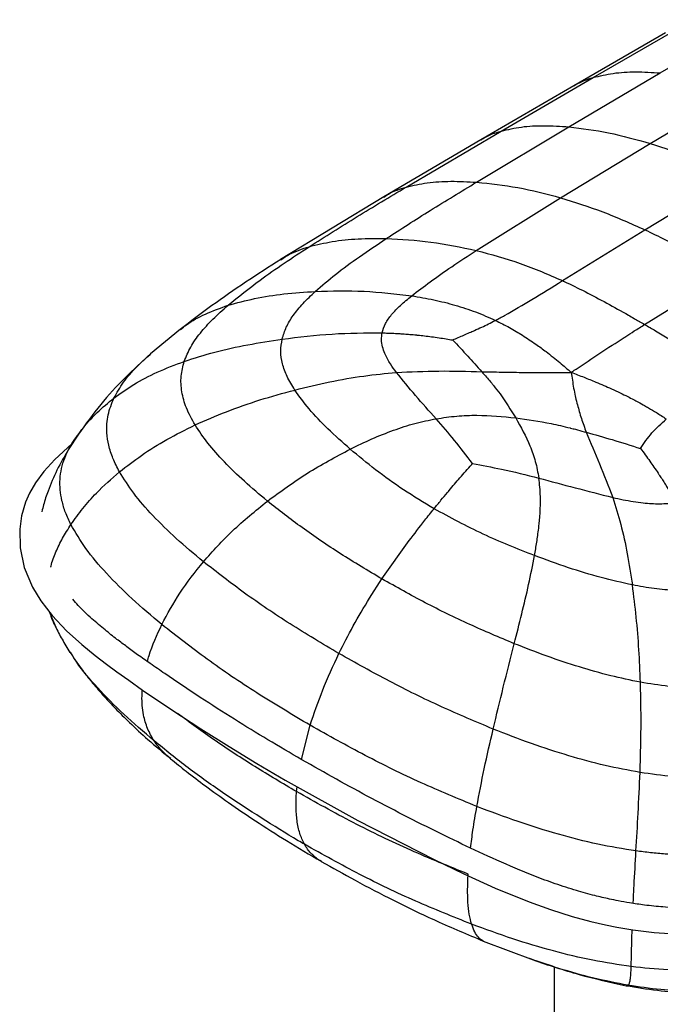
# Paper-space layout '_Isometric' of a CAD drawing. Header units: millimetres. Extents: x -684 to 998, y -334 to 1076.
# Tile 3 of 18: x -684 to -561, y 622 to 811. Entities that reach past the tile are written whole.
import ezdxf

# ---------------------------------------------------------------- set-up
doc = ezdxf.new("R2010")
doc.units = ezdxf.units.MM

psp = doc.layouts.new('_Isometric')

# ---------------------------------------------------------------- linework, layer by layer
at = {"color": 7, "linetype": 'Continuous', "lineweight": 25}
for p, q in [((-560.91, 800.7), (-543.37, 810.9)), ((-559.93, 808.38), (-577.53, 798.21)), ((-573.81, 799.8), (-556.28, 809.95)), ((-578.47, 790.35), (-560.91, 800.7)), ((-591.44, 789.54), (-573.81, 799.8)), ((-577.53, 798.21), (-595.34, 787.87)), ((-562.86, 787.17), (-545.34, 797.55)), ((-609.66, 778.8), (-591.44, 789.54)), ((-596.17, 779.74), (-578.47, 790.35)), ((-595.34, 787.87), (-613.98, 776.94)), ((-580.08, 776.76), (-562.86, 787.17)), ((-563.9, 770.62), (-546.86, 780.88)), ((-613.98, 776.94), (-633.77, 764.92)), ((-596.23, 766.65), (-580.08, 776.76)), ((-579.69, 760.85), (-563.9, 770.62)), ((-563.92, 752.46), (-548.08, 762.31)), ((-652.96, 751.56), (-658.72, 746.81)), ((-561.86, 751.26), (-554.09, 746.57)), ((-658.82, 746.69), (-658.68, 746.82)), ((-672.54, 731.4), (-674.52, 728.41)), ((-673.75, 729.67), (-672.74, 731)), ((-674.5, 728.35), (-673.75, 729.67)), ((-614.32, 703.64), (-609.09, 710.99)), ((-616.7, 699.96), (-614.32, 703.64)), ((-678.26, 697.51), (-676.91, 694.39)), ((-676.86, 694.42), (-676.93, 694.57)), ((-629.77, 669.03), (-628.09, 675.57)), ((-630.71, 662.85), (-630.58, 663.78)), ((-594.89, 634.2), (-585.32, 630.58)), ((-585.15, 630.56), (-585.95, 630.83)), ((-581.3, 629.31), (-581.3, 539.33)), ((-567.51, 625.78), (-567.12, 625.72))]:
    psp.add_line(p, q, dxfattribs=at)
at = {"color": 7, "linetype": 'Continuous', "lineweight": 25, "flags": 128}
psp.add_lwpolyline([(-673.74, 729.59), (-674.68, 728.82), (-677.11, 726.58), (-679.22, 724.26), (-680.8, 722.08), (-681.92, 720.12), (-682.68, 718.35), (-683.45, 715.77), (-683.82, 713.2), (-683.75, 709.59), (-682.95, 705.84), (-681.36, 702.07), (-679.74, 699.42), (-677.57, 696.62), (-674.81, 693.71), (-671.92, 691.08), (-669.31, 688.95), (-667.15, 687.29), (-665.2, 685.85), (-662.9, 684.2), (-660.24, 682.34), (-654.65, 678.55), (-649.06, 674.9), (-643.64, 671.49), (-638.3, 668.24), (-632.88, 665.05), (-618.93, 657.3), (-604.33, 649.85), (-598.61, 647.1), (-592.6, 644.37), (-586.1, 641.7), (-581.99, 640.22), (-577.83, 638.91), (-574.27, 637.95), (-571.45, 637.31), (-569.23, 636.87), (-566.16, 636.36), (-562.1, 635.86), (-557.2, 635.52)], dxfattribs=at)
at = {"color": 7, "linetype": 'Continuous', "lineweight": 25}
for points, knots in [([(-573.81, 799.8), (-572.54, 800.11), (-569.92, 800.74), (-565.58, 800.98), (-562.5, 800.79), (-560.91, 800.7)], [0, 0, 0, 0, 0.313523, 0.648073, 1, 1, 1, 1]), ([(-577.5, 798.17), (-577.37, 798.27), (-576.26, 799.04), (-574.96, 799.45), (-573.81, 799.8)], [0, 0, 0, 0, 0.123892, 1, 1, 1, 1]), ([(-595.31, 787.83), (-595.12, 787.96), (-593.96, 788.77), (-592.59, 789.19), (-591.44, 789.54)], [0, 0, 0, 0, 0.16388, 1, 1, 1, 1]), ([(-591.44, 789.54), (-590.16, 789.84), (-587.52, 790.45), (-583.16, 790.65), (-580.06, 790.45), (-578.47, 790.35)], [0, 0, 0, 0, 0.313585, 0.648065, 1, 1, 1, 1]), ([(-578.47, 790.35), (-575.94, 790.04), (-570.85, 789.41), (-565.53, 787.92), (-562.86, 787.17)], [0, 0, 0, 0, 0.495821, 1, 1, 1, 1]), ([(-562.86, 787.17), (-560.19, 786.29), (-554.91, 784.55), (-549.53, 782.09), (-546.86, 780.88)], [0, 0, 0, 0, 0.50462, 1, 1, 1, 1]), ([(-609.66, 778.8), (-608.33, 779.1), (-605.59, 779.73), (-601.04, 779.99), (-597.82, 779.82), (-596.17, 779.74)], [0, 0, 0, 0, 0.313474, 0.647952, 1, 1, 1, 1]), ([(-628.29, 767.37), (-625.23, 769.3), (-619.11, 773.17), (-612.81, 776.92), (-609.66, 778.8)], [0, 0, 0, 0, 0.498472, 1, 1, 1, 1]), ([(-613.94, 776.88), (-613.66, 777.07), (-612.37, 777.96), (-610.84, 778.43), (-609.66, 778.8)], [0, 0, 0, 0, 0.222822, 1, 1, 1, 1]), ([(-613.49, 768.93), (-610.69, 770.74), (-604.99, 774.41), (-599.14, 777.94), (-596.17, 779.74)], [0, 0, 0, 0, 0.492346, 1, 1, 1, 1]), ([(-596.17, 779.74), (-593.55, 779.46), (-588.26, 778.9), (-582.82, 777.48), (-580.08, 776.76)], [0, 0, 0, 0, 0.495703, 1, 1, 1, 1]), ([(-580.08, 776.76), (-577.36, 775.91), (-571.98, 774.23), (-566.58, 771.82), (-563.9, 770.62)], [0, 0, 0, 0, 0.50435, 1, 1, 1, 1]), ([(-563.9, 770.62), (-561.25, 769.35), (-555.97, 766.8), (-550.7, 763.8), (-548.08, 762.31)], [0, 0, 0, 0, 0.502002, 1, 1, 1, 1]), ([(-628.29, 767.37), (-626.83, 767.73), (-623.81, 768.47), (-618.82, 768.95), (-615.29, 768.94), (-613.49, 768.93)], [0, 0, 0, 0, 0.313278, 0.647902, 1, 1, 1, 1]), ([(-627.1, 758.79), (-625.83, 759.89), (-623.17, 762.18), (-618.56, 765.53), (-615.22, 767.77), (-613.49, 768.93)], [0, 0, 0, 0, 0.305451, 0.640589, 1, 1, 1, 1]), ([(-613.49, 768.93), (-610.64, 768.78), (-604.9, 768.48), (-599.13, 767.26), (-596.23, 766.65)], [0, 0, 0, 0, 0.496843, 1, 1, 1, 1]), ([(-643.85, 756.13), (-641.84, 757.75), (-638.41, 760.52), (-633.1, 764.22), (-629.89, 766.32), (-628.29, 767.37)], [0, 0, 0, 0, 0.4150574, 0.7073885, 1, 1, 1, 1]), ([(-633.7, 764.86), (-633.16, 765.23), (-631.52, 766.31), (-629.58, 766.95), (-628.29, 767.37)], [0, 0, 0, 0, 0.335152, 1, 1, 1, 1]), ([(-633.73, 764.94), (-635.99, 763.49), (-640.45, 760.61), (-646.93, 756.15), (-651.02, 753.03), (-653.04, 751.5)], [0, 0, 0, 0, 0.341457, 0.676095, 1, 1, 1, 1]), ([(-608.61, 757.94), (-607.45, 758.84), (-604.97, 760.76), (-600.81, 763.64), (-597.8, 765.62), (-596.23, 766.65)], [0, 0, 0, 0, 0.295487, 0.630969, 1, 1, 1, 1]), ([(-596.23, 766.65), (-593.4, 765.89), (-587.8, 764.38), (-582.38, 762.02), (-579.69, 760.85)], [0, 0, 0, 0, 0.503883, 1, 1, 1, 1]), ([(-590.78, 754.18), (-589.03, 755.19), (-585.22, 757.38), (-581.63, 759.64), (-579.69, 760.85)], [0, 0, 0, 0, 0.461623, 1, 1, 1, 1]), ([(-579.69, 760.85), (-579.58, 760.8), (-578.12, 760.13), (-575.29, 758.74), (-571.19, 756.57), (-568.06, 754.82), (-566.31, 753.82), (-565.95, 753.62)], [0, 0, 0, 0, 0.025474, 0.313905, 0.617885, 0.922048, 1, 1, 1, 1]), ([(-643.85, 756.13), (-642.17, 756.59), (-638.7, 757.53), (-633.06, 758.38), (-629.11, 758.65), (-627.1, 758.79)], [0, 0, 0, 0, 0.314978, 0.650205, 1, 1, 1, 1]), ([(-633.47, 749.64), (-633.24, 750.41), (-632.77, 751.97), (-631.36, 754.25), (-629.48, 756.55), (-627.91, 758.03), (-627.1, 758.79)], [0, 0, 0, 0, 0.23238, 0.472189, 0.72613, 1, 1, 1, 1]), ([(-627.1, 758.79), (-623.98, 758.88), (-617.8, 759.04), (-611.66, 758.3), (-608.61, 757.94)], [0, 0, 0, 0, 0.503918, 1, 1, 1, 1]), ([(-614.28, 750.84), (-614.11, 751.44), (-613.76, 752.65), (-612.47, 754.41), (-610.74, 756.19), (-609.35, 757.33), (-608.61, 757.94)], [0, 0, 0, 0, 0.226077, 0.460399, 0.715445, 1, 1, 1, 1]), ([(-608.61, 757.94), (-607.19, 757.7), (-604.38, 757.23), (-600.28, 756.19), (-596.31, 754.91), (-593.81, 753.8), (-592.56, 753.24)], [0, 0, 0, 0, 0.25315, 0.500143, 0.750983, 1, 1, 1, 1]), ([(-652.96, 751.47), (-652.59, 751.78), (-651.16, 752.96), (-648.14, 754.58), (-645.32, 755.6), (-643.85, 756.13)], [0, 0, 0, 0, 0.1467525, 0.5544535, 1, 1, 1, 1]), ([(-652.25, 745.37), (-651.88, 746.3), (-651.13, 748.17), (-649.2, 750.86), (-646.78, 753.53), (-644.84, 755.25), (-643.85, 756.13)], [0, 0, 0, 0, 0.237461, 0.480161, 0.733024, 1, 1, 1, 1]), ([(-592.56, 753.24), (-592.26, 753.4), (-591.66, 753.7), (-591.08, 754.02), (-590.78, 754.18)], [0, 0, 0, 0, 0.499744, 1, 1, 1, 1]), ([(-565.95, 753.62), (-565.64, 753.45), (-565.31, 753.25), (-564.63, 752.87), (-564.26, 752.66), (-563.92, 752.46)], [0, 0, 0, 0, 0.455262, 0.499916, 1, 1, 1, 1]), ([(-600.77, 749.48), (-600.4, 749.64), (-599.69, 749.96), (-598.6, 750.42), (-597.57, 750.86), (-596.41, 751.37), (-595.2, 751.92), (-593.86, 752.56), (-593, 753.01), (-592.56, 753.24)], [0, 0, 0, 0, 0.128691, 0.249534, 0.381401, 0.493874, 0.664774, 0.826964, 1, 1, 1, 1]), ([(-592.56, 753.24), (-591.65, 752.79), (-589.86, 751.9), (-587.28, 750.35), (-584.94, 748.8), (-582.56, 747.06), (-580.29, 745.25), (-578.73, 743.89), (-578.01, 743.26)], [0, 0, 0, 0, 0.168994, 0.331099, 0.504804, 0.64255, 0.83433, 1, 1, 1, 1]), ([(-567.87, 749.94), (-567.76, 750.01), (-567.11, 750.43), (-565.8, 751.27), (-564.58, 752.04), (-563.92, 752.46)], [0, 0, 0, 0, 0.078559, 0.496069, 1, 1, 1, 1]), ([(-563.92, 752.46), (-563.58, 752.26), (-563.21, 752.05), (-562.53, 751.65), (-562.18, 751.45), (-561.86, 751.26)], [0, 0, 0, 0, 0.500076, 0.535397, 1, 1, 1, 1]), ([(-633.47, 749.64), (-630.27, 750.03), (-623.87, 750.81), (-617.48, 750.83), (-614.28, 750.84)], [0, 0, 0, 0, 0.500322, 1, 1, 1, 1]), ([(-611.55, 743.25), (-611.95, 743.79), (-612.8, 744.97), (-613.7, 746.61), (-614.24, 748.17), (-614.46, 749.5), (-614.34, 750.4), (-614.28, 750.84)], [0, 0, 0, 0, 0.229443, 0.49586, 0.663443, 0.834129, 1, 1, 1, 1]), ([(-614.28, 750.84), (-613.9, 750.83), (-613.15, 750.8), (-612.01, 750.75), (-610.97, 750.7), (-609.95, 750.63), (-608.9, 750.55), (-608.05, 750.47), (-607.11, 750.38), (-606.14, 750.27), (-604.77, 750.1), (-603.39, 749.9), (-602.05, 749.7), (-601.18, 749.55), (-600.77, 749.48)], [0, 0, 0, 0, 0.0834999, 0.1668148, 0.250239, 0.3135578, 0.3935669, 0.4839089, 0.5017505, 0.6014075, 0.7006657, 0.8071501, 0.9081317, 1, 1, 1, 1]), ([(-577.08, 743.89), (-575.55, 744.92), (-572.48, 746.97), (-569.41, 748.95), (-567.87, 749.94)], [0, 0, 0, 0, 0.497879, 1, 1, 1, 1]), ([(-652.25, 745.37), (-650.31, 745.99), (-646.33, 747.25), (-640.02, 748.63), (-635.68, 749.3), (-633.47, 749.64)], [0, 0, 0, 0, 0.319524, 0.65549, 1, 1, 1, 1]), ([(-631.06, 739.88), (-631.57, 740.74), (-632.57, 742.37), (-633.46, 744.87), (-633.84, 747.29), (-633.59, 748.87), (-633.47, 749.64)], [0, 0, 0, 0, 0.27439, 0.528032, 0.767529, 1, 1, 1, 1]), ([(-600.77, 749.48), (-599.8, 748.46), (-597.96, 746.51), (-596.07, 744.39), (-595.17, 743.39)], [0, 0, 0, 0, 0.524046, 1, 1, 1, 1]), ([(-658.72, 746.81), (-660.37, 745.31), (-663.71, 742.26), (-668.42, 737.13), (-671.16, 733.32), (-672.55, 731.4)], [0, 0, 0, 0, 0.325745, 0.658887, 1, 1, 1, 1]), ([(-665.74, 738.34), (-665.17, 739.37), (-664, 741.44), (-661.58, 744.21), (-659.68, 745.91), (-658.82, 746.69)], [0, 0, 0, 0, 0.34812, 0.701047, 1, 1, 1, 1]), ([(-665.74, 738.34), (-664.49, 739.23), (-661.89, 741.08), (-657.36, 743.44), (-654, 744.71), (-652.25, 745.37)], [0, 0, 0, 0, 0.307326, 0.639228, 1, 1, 1, 1]), ([(-650.18, 733.17), (-650.78, 734.25), (-651.93, 736.34), (-652.8, 739.49), (-652.99, 742.51), (-652.49, 744.43), (-652.25, 745.37)], [0, 0, 0, 0, 0.275779, 0.529386, 0.768363, 1, 1, 1, 1]), ([(-631.06, 739.88), (-628.83, 740.42), (-624.42, 741.49), (-617.9, 742.63), (-613.63, 743.05), (-611.55, 743.25)], [0, 0, 0, 0, 0.345424, 0.681318, 1, 1, 1, 1]), ([(-611.55, 743.25), (-608.84, 743.37), (-603.42, 743.62), (-597.92, 743.47), (-595.17, 743.39)], [0, 0, 0, 0, 0.50113, 1, 1, 1, 1]), ([(-603.92, 734.36), (-605.26, 735.85), (-607.94, 738.82), (-610.35, 741.78), (-611.55, 743.25)], [0, 0, 0, 0, 0.500554, 1, 1, 1, 1]), ([(-595.17, 743.39), (-594.86, 743.05), (-594.28, 742.42), (-593.73, 741.76), (-593.46, 741.43), (-593.37, 741.33), (-593.18, 741.09), (-592.58, 740.34), (-590.96, 738.22), (-589.63, 736.09), (-588.65, 734.53)], [0, 0, 0, 0, 0.124775, 0.23397, 0.237291, 0.242458, 0.269598, 0.323197, 0.50488, 1, 1, 1, 1]), ([(-595.17, 743.39), (-593.91, 743.37), (-591.38, 743.32), (-588.8, 743.28), (-587.51, 743.25)], [0, 0, 0, 0, 0.499058, 1, 1, 1, 1]), ([(-587.51, 743.25), (-586.82, 743.25), (-586, 743.24), (-584.97, 743.24), (-584.05, 743.24), (-581.7, 743.24), (-579.56, 743.25), (-578.01, 743.26)], [0, 0, 0, 0, 0.221965, 0.258686, 0.32743, 0.512723, 1, 1, 1, 1]), ([(-578.01, 743.26), (-577.85, 743.37), (-577.54, 743.58), (-577.23, 743.79), (-577.08, 743.89)], [0, 0, 0, 0, 0.527457, 1, 1, 1, 1]), ([(-578.01, 743.26), (-577.86, 742.26), (-577.65, 740.76), (-577.33, 739.14), (-577.09, 738.06), (-576.94, 737.5), (-576.82, 737.02)], [0, 0, 0, 0, 0.4867616, 0.7344484, 0.7744377, 1, 1, 1, 1]), ([(-578.01, 743.26), (-577.19, 742.95), (-575.6, 742.35), (-573.01, 741.31), (-570.7, 740.32), (-568.67, 739.37), (-567.27, 738.68), (-566.1, 738.08), (-565.03, 737.51), (-564.06, 736.97), (-562.9, 736.31), (-561.85, 735.67), (-560.72, 734.96), (-560.1, 734.54), (-559.77, 734.31)], [0, 0, 0, 0, 0.126972, 0.246045, 0.405423, 0.495175, 0.575326, 0.636128, 0.688918, 0.756256, 0.800345, 0.887221, 0.939851, 1, 1, 1, 1]), ([(-650.18, 733.17), (-648.18, 734.04), (-644.11, 735.83), (-637.7, 738.05), (-633.29, 739.27), (-631.06, 739.88)], [0, 0, 0, 0, 0.322801, 0.658469, 1, 1, 1, 1]), ([(-620.41, 728.54), (-621.87, 729.83), (-624.68, 732.33), (-628.31, 736.1), (-630.17, 738.66), (-631.06, 739.88)], [0, 0, 0, 0, 0.3602315, 0.6956724, 1, 1, 1, 1]), ([(-673.75, 729.67), (-673.06, 730.68), (-671.63, 732.76), (-668.96, 735.68), (-666.84, 737.43), (-665.74, 738.34)], [0, 0, 0, 0, 0.312176, 0.64472, 1, 1, 1, 1]), ([(-664.67, 724.18), (-665.12, 725.04), (-665.98, 726.72), (-666.78, 729.24), (-667.2, 732.03), (-667.04, 735.1), (-666.17, 737.27), (-665.74, 738.34)], [0, 0, 0, 0, 0.185204, 0.359974, 0.526723, 0.766543, 1, 1, 1, 1]), ([(-576.82, 737.02), (-576.58, 736.16), (-576.09, 734.44), (-575.45, 732.66), (-575.13, 731.77)], [0, 0, 0, 0, 0.498624, 1, 1, 1, 1]), ([(-603.92, 734.36), (-602.61, 734.56), (-599.99, 734.95), (-594.85, 735.12), (-591.12, 734.77), (-588.65, 734.53)], [0, 0, 0, 0, 0.254956, 0.506447, 1, 1, 1, 1]), ([(-664.67, 724.18), (-663.28, 725.26), (-660.41, 727.49), (-655.55, 730.5), (-652.01, 732.26), (-650.18, 733.17)], [0, 0, 0, 0, 0.311529, 0.644027, 1, 1, 1, 1]), ([(-636.3, 718.58), (-637.8, 719.83), (-640.71, 722.26), (-644.52, 725.98), (-647.76, 729.57), (-649.39, 732), (-650.18, 733.17)], [0, 0, 0, 0, 0.275845, 0.535967, 0.777936, 1, 1, 1, 1]), ([(-620.41, 728.54), (-619.03, 729.21), (-616.3, 730.53), (-612.15, 732.18), (-608.03, 733.53), (-605.28, 734.09), (-603.92, 734.36)], [0, 0, 0, 0, 0.26013, 0.51374, 0.760255, 1, 1, 1, 1]), ([(-596.96, 725.77), (-598.09, 727.27), (-600.34, 730.25), (-602.74, 733), (-603.92, 734.36)], [0, 0, 0, 0, 0.5040109, 1, 1, 1, 1]), ([(-588.65, 734.53), (-586.38, 734.21), (-582.87, 733.7), (-579.4, 732.9), (-578, 732.55), (-577.51, 732.43), (-576.51, 732.17), (-575.68, 731.92), (-575.13, 731.77)], [0, 0, 0, 0, 0.494408, 0.765031, 0.773307, 0.810376, 0.875232, 1, 1, 1, 1]), ([(-588.65, 734.53), (-587.68, 732.78), (-586.21, 730.13), (-584.81, 726.19), (-584.42, 724.06), (-584.22, 722.99)], [0, 0, 0, 0, 0.49345, 0.744996, 1, 1, 1, 1]), ([(-564.71, 728.67), (-564.02, 729.69), (-562.63, 731.75), (-560.73, 733.45), (-559.77, 734.31)], [0, 0, 0, 0, 0.493948, 1, 1, 1, 1]), ([(-575.13, 731.77), (-574.27, 729.77), (-572.54, 725.77), (-570.86, 721.44), (-570.02, 719.28)], [0, 0, 0, 0, 0.498894, 1, 1, 1, 1]), ([(-575.13, 731.77), (-573.48, 731.31), (-570.02, 730.35), (-566.53, 729.24), (-564.71, 728.67)], [0, 0, 0, 0, 0.479014, 1, 1, 1, 1]), ([(-674, 714.07), (-674.36, 714.84), (-675.08, 716.36), (-675.74, 718.59), (-676.09, 720.73), (-676.12, 722.8), (-675.83, 724.84), (-675.23, 726.84), (-674.49, 728.44), (-673.93, 729.37), (-673.75, 729.67)], [0, 0, 0, 0, 0.146719, 0.288048, 0.41798, 0.547925, 0.677876, 0.807825, 0.937762, 1, 1, 1, 1]), ([(-674.45, 728.53), (-675.22, 727.19), (-676.72, 724.6), (-678.24, 721), (-679.15, 718.32), (-679.46, 716.99), (-679.56, 716.54)], [0, 0, 0, 0, 0.351356, 0.683972, 0.89545, 1, 1, 1, 1]), ([(-636.3, 718.58), (-633.78, 720.41), (-628.72, 724.11), (-623.19, 727.06), (-620.41, 728.54)], [0, 0, 0, 0, 0.498049, 1, 1, 1, 1]), ([(-604.32, 717.11), (-606.29, 718.3), (-610.22, 720.67), (-615.57, 724.52), (-618.81, 727.21), (-620.41, 728.54)], [0, 0, 0, 0, 0.339849, 0.674845, 1, 1, 1, 1]), ([(-564.71, 728.67), (-564.11, 727.86), (-562.97, 726.33), (-561.81, 724.64), (-561.19, 723.72), (-561, 723.43), (-560.68, 722.95), (-560.33, 722.4), (-560.03, 721.92), (-559.9, 721.72), (-559.86, 721.66), (-559.86, 721.65), (-559.84, 721.63), (-559.82, 721.59), (-559.8, 721.56), (-559.79, 721.54), (-559.79, 721.54), (-559.78, 721.52), (-559.75, 721.48), (-559.64, 721.3), (-558.99, 720.24), (-558.38, 719.19), (-557.86, 718.27)], [0, 0, 0, 0, 0.249096, 0.470928, 0.49546, 0.515518, 0.552964, 0.634456, 0.672429, 0.687445, 0.689517, 0.690049, 0.691227, 0.695424, 0.699695, 0.699983, 0.700102, 0.700492, 0.704621, 0.712877, 0.749763, 1, 1, 1, 1]), ([(-601.74, 720.25), (-601.63, 720.38), (-600.85, 721.31), (-599.31, 723.12), (-597.84, 724.8), (-597.04, 725.68), (-596.99, 725.74), (-596.97, 725.76), (-596.96, 725.77)], [0, 0, 0, 0, 0.066236, 0.5, 0.971678, 0.985839, 0.99292, 1, 1, 1, 1]), ([(-596.96, 725.77), (-595.1, 725.43), (-590.83, 724.65), (-586.61, 723.59), (-584.23, 722.99)], [0, 0, 0, 0, 0.434276, 1, 1, 1, 1]), ([(-674, 714.06), (-673.25, 715.11), (-671.76, 717.21), (-668.7, 720.65), (-666.19, 722.85), (-664.67, 724.18)], [0, 0, 0, 0, 0.284533, 0.569029, 1, 1, 1, 1]), ([(-648.57, 706.95), (-650.34, 708.42), (-653.77, 711.29), (-658.24, 715.68), (-662, 719.92), (-663.81, 722.8), (-664.67, 724.18)], [0, 0, 0, 0, 0.276626, 0.536759, 0.778237, 1, 1, 1, 1]), ([(-585.05, 708.12), (-584.97, 708.56), (-584.82, 709.42), (-584.61, 710.69), (-584.42, 712.02), (-584.26, 713.24), (-584.13, 714.48), (-584, 715.93), (-583.91, 717.61), (-583.91, 719.47), (-583.99, 721.24), (-584.15, 722.41), (-584.23, 722.99)], [0, 0, 0, 0, 0.08397, 0.167343, 0.25008, 0.344031, 0.40955, 0.495967, 0.633471, 0.750485, 0.876108, 1, 1, 1, 1]), ([(-584.23, 722.99), (-581.92, 722.36), (-577.26, 721.11), (-572.46, 719.89), (-570.02, 719.28)], [0, 0, 0, 0, 0.494284, 1, 1, 1, 1]), ([(-604.32, 717.11), (-603.88, 717.65), (-603.02, 718.7), (-602.16, 719.74), (-601.74, 720.25)], [0, 0, 0, 0, 0.511946, 1, 1, 1, 1]), ([(-648.57, 706.95), (-646.77, 708.96), (-643.02, 713.14), (-638.59, 716.72), (-636.3, 718.58)], [0, 0, 0, 0, 0.482969, 1, 1, 1, 1]), ([(-614.32, 703.64), (-617, 705.23), (-622.29, 708.39), (-629.65, 713.37), (-634.11, 716.86), (-636.3, 718.58)], [0, 0, 0, 0, 0.341976, 0.677465, 1, 1, 1, 1]), ([(-570.02, 719.28), (-569.5, 717.57), (-568.41, 714.06), (-567.2, 708.45), (-566.59, 704.49), (-566.28, 702.49)], [0, 0, 0, 0, 0.318677, 0.654574, 1, 1, 1, 1]), ([(-570.02, 719.28), (-569.37, 719.13), (-568.08, 718.84), (-566.13, 718.49), (-563.8, 718.18), (-561.04, 717.98), (-558.91, 718.17), (-557.86, 718.27)], [0, 0, 0, 0, 0.171622, 0.335559, 0.494271, 0.750392, 1, 1, 1, 1]), ([(-609.09, 710.99), (-608.1, 712.29), (-606.53, 714.36), (-604.91, 716.37), (-604.32, 717.11)], [0, 0, 0, 0, 0.632795, 1, 1, 1, 1]), ([(-585.05, 708.12), (-588.38, 709.44), (-595.15, 712.13), (-601.23, 715.43), (-604.32, 717.11)], [0, 0, 0, 0, 0.491762, 1, 1, 1, 1]), ([(-677.86, 705.88), (-677.84, 705.96), (-677.65, 706.96), (-676.89, 708.84), (-675.64, 711.5), (-674.55, 713.2), (-674, 714.06)], [0, 0, 0, 0, 0.0273934, 0.3465388, 0.6699895, 1, 1, 1, 1]), ([(-656.56, 694.91), (-658.5, 696.54), (-662.26, 699.71), (-667.14, 704.59), (-671.22, 709.33), (-673.1, 712.53), (-674, 714.06)], [0, 0, 0, 0, 0.2764928, 0.5362849, 0.7775625, 1, 1, 1, 1]), ([(-656.56, 694.9), (-655.46, 696.94), (-653.22, 701.13), (-650.15, 704.97), (-648.57, 706.95)], [0, 0, 0, 0, 0.486006, 1, 1, 1, 1]), ([(-622.58, 689.34), (-625.72, 691.21), (-631.95, 694.92), (-640.67, 700.79), (-645.98, 704.92), (-648.57, 706.95)], [0, 0, 0, 0, 0.342405, 0.678055, 1, 1, 1, 1]), ([(-588.93, 691.23), (-588.45, 693.14), (-587.48, 696.98), (-586.13, 702.61), (-585.41, 706.29), (-585.05, 708.12)], [0, 0, 0, 0, 0.330439, 0.666135, 1, 1, 1, 1]), ([(-566.28, 702.49), (-568.28, 702.94), (-572.5, 703.88), (-578.74, 705.81), (-582.9, 707.34), (-585.05, 708.12)], [0, 0, 0, 0, 0.304322, 0.639776, 1, 1, 1, 1]), ([(-588.93, 691.23), (-591.81, 692.44), (-597.67, 694.91), (-606.14, 699.06), (-611.58, 702.1), (-614.32, 703.64)], [0, 0, 0, 0, 0.322537, 0.658026, 1, 1, 1, 1]), ([(-564.73, 683.84), (-564.81, 685.92), (-564.99, 690.16), (-565.49, 696.37), (-566.01, 700.43), (-566.28, 702.49)], [0, 0, 0, 0, 0.322802, 0.65847, 1, 1, 1, 1]), ([(-550.41, 701.69), (-551.67, 701.57), (-554.21, 701.33), (-558.14, 701.39), (-562.2, 701.75), (-564.88, 702.23), (-566.28, 702.49)], [0, 0, 0, 0, 0.23247, 0.471968, 0.72561, 1, 1, 1, 1]), ([(-496.21, 660.94), (-498.18, 659.82), (-501.86, 657.73), (-507.25, 654.91), (-512.09, 652.47), (-516.46, 650.33), (-520.65, 648.32), (-524.68, 646.48), (-528.61, 644.88), (-532.19, 643.62), (-535.57, 642.62), (-539.05, 641.79), (-542.99, 641.1), (-547.58, 640.61), (-552.13, 640.41), (-556.48, 640.47), (-560.27, 640.69), (-563.74, 641.05), (-566.59, 641.47), (-568.83, 641.87), (-571.07, 642.33), (-573.77, 642.96), (-577.26, 643.92), (-581.11, 645.17), (-585.01, 646.61), (-589.91, 648.61), (-595.64, 651.2), (-604.86, 655.63), (-616.32, 661.47), (-627.53, 667.69), (-636.23, 672.8), (-642.74, 676.78), (-649.35, 681), (-654.69, 684.59), (-658.66, 687.33), (-661.09, 689.04), (-663.22, 690.59), (-665.32, 692.17), (-667.59, 693.96), (-670.11, 696.12), (-672.21, 698.08), (-673.27, 699.35), (-673.6, 699.74)], [0, 0, 0, 0, 0.035827, 0.066805, 0.094264, 0.118909, 0.141041, 0.164847, 0.185381, 0.203452, 0.219092, 0.234606, 0.252242, 0.272211, 0.294685, 0.311037, 0.328316, 0.343839, 0.356485, 0.36631, 0.37412, 0.387234, 0.404093, 0.42415, 0.44431, 0.46413, 0.501883, 0.538436, 0.619333, 0.699478, 0.739534, 0.779771, 0.822112, 0.867026, 0.885768, 0.902324, 0.916674, 0.93032, 0.947241, 0.967183, 0.98997, 1, 1, 1, 1]), ([(-622.58, 689.34), (-621.68, 691.11), (-619.86, 694.72), (-617.77, 698.19), (-616.7, 699.96)], [0, 0, 0, 0, 0.491122, 1, 1, 1, 1]), ([(-676.93, 694.57), (-677.07, 694.83), (-677.47, 695.56), (-677.76, 696.41), (-677.89, 696.99), (-677.91, 697.06)], [0, 0, 0, 0, 0.32403, 0.91352, 1, 1, 1, 1]), ([(-677.01, 694.59), (-676.59, 693.74), (-675.72, 692.02), (-674.69, 690.39), (-674.17, 689.56)], [0, 0, 0, 0, 0.492987, 1, 1, 1, 1]), ([(-659.32, 687.8), (-659.22, 688.18), (-658.56, 690.57), (-657.47, 692.92), (-656.56, 694.9)], [0, 0, 0, 0, 0.158689, 1, 1, 1, 1]), ([(-628.09, 675.57), (-631.51, 677.61), (-638.3, 681.65), (-647.87, 688.1), (-653.7, 692.67), (-656.56, 694.9)], [0, 0, 0, 0, 0.342549, 0.678295, 1, 1, 1, 1]), ([(-592.98, 674.85), (-592.34, 677.54), (-591, 683.11), (-589.64, 688.46), (-588.93, 691.23)], [0, 0, 0, 0, 0.48296, 1, 1, 1, 1]), ([(-564.73, 683.84), (-566.64, 684.23), (-570.65, 685.05), (-576.59, 686.77), (-582.77, 688.82), (-586.84, 690.41), (-588.93, 691.23)], [0, 0, 0, 0, 0.222067, 0.464034, 0.724154, 1, 1, 1, 1]), ([(-674.21, 689.62), (-673.56, 688.64), (-672.34, 686.84), (-670.54, 684.53), (-668.98, 682.65), (-667.38, 680.84), (-665.31, 678.63), (-662.56, 675.9), (-659.02, 672.62), (-656.29, 670.35), (-654.8, 669.11)], [0, 0, 0, 0, 0.116941, 0.215761, 0.295553, 0.375984, 0.484844, 0.623997, 0.795212, 1, 1, 1, 1]), ([(-658.04, 672.59), (-660.02, 674.29), (-663.86, 677.57), (-668.8, 682.63), (-672.3, 686.62), (-673.71, 688.98), (-674.09, 689.63)], [0, 0, 0, 0, 0.317911, 0.6167, 0.894229, 1, 1, 1, 1]), ([(-628.09, 675.57), (-627.33, 677.84), (-625.79, 682.46), (-623.66, 687.02), (-622.58, 689.34)], [0, 0, 0, 0, 0.490628, 1, 1, 1, 1]), ([(-592.98, 674.85), (-596.32, 676.26), (-603.14, 679.13), (-612.98, 683.97), (-619.36, 687.54), (-622.58, 689.34)], [0, 0, 0, 0, 0.3219429, 0.657593, 1, 1, 1, 1]), ([(-564.81, 666.53), (-564.75, 668.37), (-564.63, 672.2), (-564.59, 677.99), (-564.68, 681.84), (-564.73, 683.84)], [0, 0, 0, 0, 0.311526, 0.644025, 1, 1, 1, 1]), ([(-544.61, 683.24), (-546.18, 683.05), (-549.36, 682.68), (-554.32, 682.64), (-559.51, 682.98), (-562.94, 683.54), (-564.73, 683.84)], [0, 0, 0, 0, 0.231651, 0.470619, 0.724212, 1, 1, 1, 1]), ([(-658.04, 672.59), (-658.49, 673.37), (-659.37, 674.91), (-660.03, 677.24), (-660.32, 679.35), (-660.39, 680.96), (-660.31, 681.98), (-660.29, 682.38)], [0, 0, 0, 0, 0.271862, 0.538792, 0.715235, 0.891203, 1, 1, 1, 1]), ([(-630.71, 662.85), (-633.38, 664.43), (-638.69, 667.58), (-646.34, 672.58), (-651.17, 676.1), (-653.56, 677.83)], [0, 0, 0, 0, 0.338707, 0.673803, 1, 1, 1, 1]), ([(-596.11, 660.01), (-599.71, 661.5), (-607.06, 664.54), (-617.67, 669.75), (-624.59, 673.61), (-628.09, 675.57)], [0, 0, 0, 0, 0.321705, 0.657449, 1, 1, 1, 1]), ([(-596.11, 660.01), (-595.65, 662.41), (-594.72, 667.36), (-593.57, 672.31), (-592.98, 674.85)], [0, 0, 0, 0, 0.486005, 1, 1, 1, 1]), ([(-564.81, 666.53), (-567.06, 666.95), (-571.75, 667.83), (-578.67, 669.74), (-585.84, 672.07), (-590.55, 673.91), (-592.98, 674.85)], [0, 0, 0, 0, 0.221761, 0.463239, 0.723373, 1, 1, 1, 1]), ([(-644.46, 662.37), (-646.84, 664.04), (-651.52, 667.32), (-655.89, 670.86), (-658.04, 672.59)], [0, 0, 0, 0, 0.509058, 1, 1, 1, 1]), ([(-654.83, 669.18), (-655.35, 669.6), (-656.59, 670.61), (-657.5, 671.86), (-658.04, 672.59)], [0, 0, 0, 0, 0.415259, 1, 1, 1, 1]), ([(-654.87, 669.16), (-653.87, 668.36), (-651.68, 666.59), (-647.99, 663.79), (-643.58, 660.61), (-638.4, 657.1), (-632.46, 653.3), (-628.19, 650.78), (-625.94, 649.46)], [0, 0, 0, 0, 0.110312, 0.24281, 0.398102, 0.576427, 0.777443, 1, 1, 1, 1]), ([(-565.58, 651.48), (-565.43, 653.89), (-565.13, 658.93), (-564.92, 663.92), (-564.81, 666.53)], [0, 0, 0, 0, 0.479045, 1, 1, 1, 1]), ([(-541.12, 666.39), (-542.95, 666.13), (-546.66, 665.61), (-552.51, 665.41), (-558.65, 665.65), (-562.7, 666.23), (-564.81, 666.53)], [0, 0, 0, 0, 0.233524, 0.4734, 0.726304, 1, 1, 1, 1]), ([(-629.19, 652.76), (-629.51, 653.44), (-630.15, 654.8), (-630.65, 657.27), (-630.86, 659.96), (-630.76, 661.88), (-630.71, 662.85)], [0, 0, 0, 0, 0.251282, 0.500374, 0.749349, 1, 1, 1, 1]), ([(-597.78, 647.04), (-601.48, 648.53), (-609.04, 651.58), (-619.96, 656.86), (-627.11, 660.84), (-630.71, 662.85)], [0, 0, 0, 0, 0.321779, 0.657518, 1, 1, 1, 1]), ([(-629.19, 652.76), (-629.58, 652.99), (-634.79, 656), (-639.81, 659.31), (-644.46, 662.37)], [0, 0, 0, 0, 0.075763, 1, 1, 1, 1]), ([(-597.31, 652.03), (-597.17, 653.16), (-596.85, 655.77), (-596.38, 658.48), (-596.11, 660.01)], [0, 0, 0, 0, 0.434428, 1, 1, 1, 1]), ([(-565.58, 651.48), (-568.04, 651.88), (-573.17, 652.72), (-580.67, 654.68), (-588.42, 657.09), (-593.49, 659.01), (-596.11, 660.01)], [0, 0, 0, 0, 0.2224362, 0.4637129, 0.7235045, 1, 1, 1, 1]), ([(-597.12, 637.43), (-600.72, 638.87), (-608.08, 641.81), (-618.71, 646.92), (-625.67, 650.8), (-629.19, 652.76)], [0, 0, 0, 0, 0.321656, 0.657336, 1, 1, 1, 1]), ([(-625.93, 649.5), (-626.11, 649.59), (-626.58, 649.83), (-627.24, 650.36), (-627.97, 651.04), (-628.63, 651.83), (-629, 652.45), (-629.19, 652.76)], [0, 0, 0, 0, 0.13358, 0.346483, 0.561579, 0.779298, 1, 1, 1, 1]), ([(-539.46, 652.14), (-539.48, 652.14), (-539.57, 652.12), (-539.97, 652.04), (-541.59, 651.72), (-544.42, 651.27), (-548.28, 650.86), (-552.19, 650.66), (-556.1, 650.66), (-559.64, 650.84), (-562.8, 651.12), (-564.65, 651.36), (-565.58, 651.48)], [0, 0, 0, 0, 0.002291, 0.011454, 0.048108, 0.194885, 0.341685, 0.488491, 0.635289, 0.782065, 0.890818, 1, 1, 1, 1]), ([(-566.11, 641.42), (-566.11, 641.49), (-566.06, 642.56), (-565.89, 645.89), (-565.7, 649.23), (-565.58, 651.48)], [0, 0, 0, 0, 0.022544, 0.343489, 1, 1, 1, 1]), ([(-625.95, 649.46), (-623.8, 648.25), (-619.22, 645.65), (-611.89, 641.86), (-603.75, 637.93), (-597.9, 635.47), (-594.89, 634.2)], [0, 0, 0, 0, 0.214163, 0.455674, 0.719882, 1, 1, 1, 1]), ([(-597.12, 637.43), (-597.28, 638.04), (-597.6, 639.25), (-597.84, 641.58), (-597.91, 644.17), (-597.82, 646.08), (-597.78, 647.04)], [0, 0, 0, 0, 0.254759, 0.504893, 0.75259, 1, 1, 1, 1]), ([(-566.5, 629.29), (-568.98, 629.67), (-574.14, 630.46), (-581.67, 632.31), (-589.43, 634.61), (-594.51, 636.47), (-597.12, 637.43)], [0, 0, 0, 0, 0.222391, 0.463727, 0.723549, 1, 1, 1, 1]), ([(-594.89, 634.23), (-594.96, 634.26), (-595.27, 634.37), (-595.83, 634.9), (-596.54, 635.86), (-596.93, 636.9), (-597.12, 637.43)], [0, 0, 0, 0, 0.083439, 0.389709, 0.694498, 1, 1, 1, 1]), ([(-566.5, 629.29), (-566.49, 629.87), (-566.46, 631.01), (-566.41, 633.27), (-566.36, 635.08), (-566.32, 636.21), (-566.31, 636.38)], [0, 0, 0, 0, 0.322815, 0.636056, 0.942682, 1, 1, 1, 1]), ([(-585.33, 630.58), (-582.41, 629.6), (-576.58, 627.64), (-570.5, 626.3), (-567.47, 625.64)], [0, 0, 0, 0, 0.501466, 1, 1, 1, 1]), ([(-567.12, 625.72), (-569.32, 626.15), (-573.9, 627.06), (-579.88, 628.74), (-583.58, 630.02), (-585.15, 630.56)], [0, 0, 0, 0, 0.34544, 0.72106, 1, 1, 1, 1]), ([(-567.12, 625.72), (-567.03, 625.82), (-566.84, 626.02), (-566.67, 626.74), (-566.56, 627.75), (-566.52, 628.78), (-566.5, 629.29)], [0, 0, 0, 0, 0.261968, 0.515496, 0.76105, 1, 1, 1, 1]), ([(-540.18, 630.56), (-542.19, 630.14), (-546.26, 629.27), (-552.78, 628.65), (-559.64, 628.57), (-564.16, 629.04), (-566.5, 629.29)], [0, 0, 0, 0, 0.235459, 0.47637, 0.728762, 1, 1, 1, 1]), ([(-567.47, 625.64), (-565.49, 625.31), (-561.67, 624.67), (-555.85, 624.3), (-550.29, 624.38), (-546.77, 624.82), (-545.02, 625.04)], [0, 0, 0, 0, 0.271139, 0.523053, 0.763678, 1, 1, 1, 1]), ([(-543.48, 625.58), (-545.33, 625.31), (-549.05, 624.75), (-554.92, 624.54), (-561.04, 624.8), (-565.04, 625.4), (-567.12, 625.72)], [0, 0, 0, 0, 0.235989, 0.476662, 0.728768, 1, 1, 1, 1])]:
    psp.add_open_spline(points, degree=3, knots=knots, dxfattribs=at)

doc.saveas('drawing.dxf')
